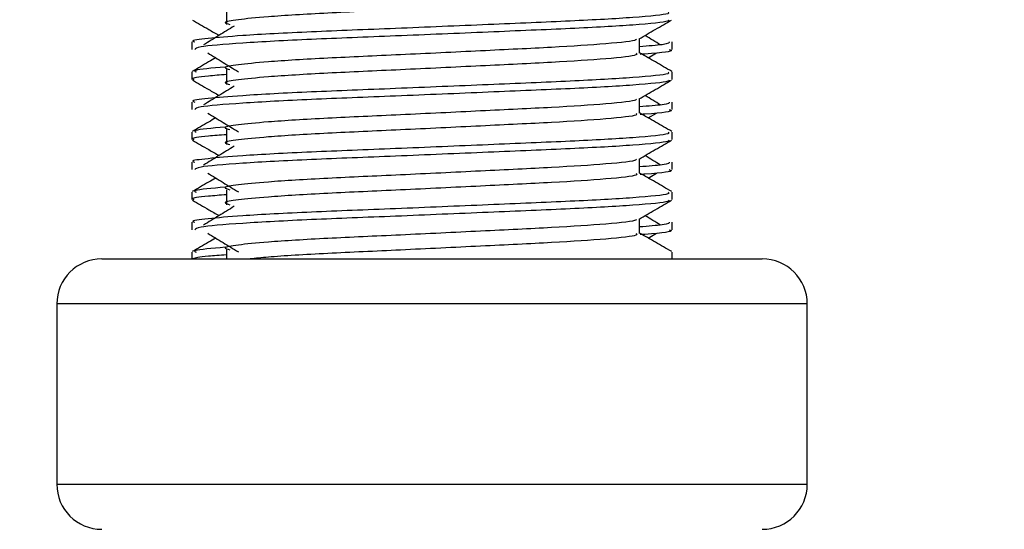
# Model space of a CAD drawing. Header units: millimetres. Extents: x 0 to 420, y 0 to 297.
# Tile 103 of 119: x 315.927 to 317.009, y 202.977 to 203.537. Entities that reach past the tile are written whole.
import ezdxf

# ---------------------------------------------------------------- set-up
doc = ezdxf.new("R2010")
doc.units = ezdxf.units.MM
doc.layers.add('QUOTE', color=174, linetype='Continuous')
doc.styles.add('SLDTEXTSTYLE3', font='TXT', dxfattribs={"width": 0.75})
doc.dimstyles.new('SLDDIMSTYLE0', dxfattribs={"dimtxt": 3, "dimasz": 3, "dimexe": 0, "dimexo": 0.0625, "dimgap": 0.75, "dimtad": 1, "dimlfac": 30.31081, "dimrnd": 1e-09, "dimzin": 12, "dimdsep": 46, "dimtxsty": 'SLDTEXTSTYLE3', "dimsah": 1, "dimcen": 0.09, "dimadec": 0, "dimazin": 3, "dimtfac": 1, "dimtdec": 3, "dimtofl": 0, "dimtmove": 0, "dimatfit": 3, "dimfxl": 0, "dimfrac": 2, "dimtolj": 1, "dimtzin": 12, "dimarcsym": 0})

# ---------------------------------------------------------------- blocks, each defined once
blk = doc.blocks.new('_D_2')
at = {"layer": 'QUOTE'}
for p, q in [((316.3185, 231.6829), (324.3392, 231.6829)), ((322.3392, 201.6903), (322.3392, 231.6829)), ((320.3455, 201.6903), (324.3392, 201.6903))]:
    blk.add_line(p, q, dxfattribs=at)
for points in [[(322.3392, 231.6829), (321.8392, 228.6829), (322.8392, 228.6829)], [(322.3392, 201.6903), (322.8392, 204.6903), (321.8392, 204.6903)]]:
    blk.add_solid(points, dxfattribs=at)
at = {"layer": 'QUOTE', "insert": (318.472, 211.6991), "char_height": 3, "attachment_point": 1, "rotation": 90, "style": 'SLDTEXTSTYLE3'}
blk.add_mtext('909,1', dxfattribs=at)

msp = doc.modelspace()

# ---------------------------------------------------------------- linework, layer by layer
at = {"color": 7, "linetype": 'Continuous', "lineweight": 25}
for p, q in [((316.15457, 203.54788), (316.15457, 203.53139)), ((316.60873, 203.49986), (316.60873, 203.51595)), ((316.11658, 203.51217), (316.11658, 203.50395)), ((316.64445, 203.50395), (316.64445, 203.51217)), ((316.61825, 203.4947), (316.62708, 203.50011)), ((316.11658, 203.47917), (316.11658, 203.47094)), ((316.15457, 203.4819), (316.15457, 203.4654)), ((316.64445, 203.47094), (316.64445, 203.47917)), ((316.11658, 203.44619), (316.11658, 203.43796)), ((316.60873, 203.43388), (316.60873, 203.44997)), ((316.64445, 203.43796), (316.64445, 203.44619)), ((316.61825, 203.42872), (316.62708, 203.43412)), ((316.11658, 203.41319), (316.11658, 203.40496)), ((316.15457, 203.41592), (316.15457, 203.39942)), ((316.64445, 203.40496), (316.64445, 203.41319)), ((316.11658, 203.3802), (316.11658, 203.37198)), ((316.60873, 203.3679), (316.60873, 203.38398)), ((316.64445, 203.37198), (316.64445, 203.3802)), ((316.61825, 203.36273), (316.62708, 203.36814)), ((316.11658, 203.3472), (316.11658, 203.33898)), ((316.15457, 203.34993), (316.15457, 203.33344)), ((316.64445, 203.33898), (316.64445, 203.3472)), ((316.11658, 203.31422), (316.11658, 203.306)), ((316.60873, 203.30191), (316.60873, 203.318)), ((316.64445, 203.306), (316.64445, 203.31422)), ((316.61825, 203.29675), (316.62708, 203.30216)), ((316.11658, 203.28122), (316.11658, 203.27387)), ((316.15457, 203.28395), (316.15457, 203.27387)), ((316.64445, 203.27387), (316.64445, 203.28122)), ((316.01761, 203.27387), (316.41198, 203.27387)), ((316.41198, 203.27387), (316.74342, 203.27387)), ((315.96812, 203.22439), (315.96812, 203.02644)), ((316.41627, 203.22439), (315.96812, 203.22439)), ((316.79291, 203.22439), (316.41627, 203.22439)), ((316.79291, 203.02644), (316.79291, 203.22439)), ((315.96812, 203.02644), (316.79291, 203.02644))]:
    msp.add_line(p, q, dxfattribs=at)
for centre, start, end in [((316.01761, 203.22439), 90, 180), ((316.74342, 203.22439), 0, 90), ((316.01761, 203.02644), 180, 270), ((316.74342, 203.02644), 270, 0)]:
    msp.add_arc(centre, 0.04949, start, end, dxfattribs=at)
for points, knots in [([(316.60478, 203.5658), (316.60551, 203.56516), (316.60768, 203.56324), (316.57555, 203.55955), (316.51532, 203.5557), (316.43436, 203.55186), (316.34624, 203.54751), (316.26283, 203.54386), (316.20119, 203.54011), (316.16566, 203.53653), (316.14908, 203.5339), (316.15554, 203.53212), (316.15841, 203.53133)], [0, 0, 0, 0, 0.059132, 0.1771634, 0.2920638, 0.4068492, 0.5248979, 0.6384095, 0.7547738, 0.8442256, 0.9306466, 1, 1, 1, 1]), ([(316.63988, 203.54515), (316.6407, 203.54452), (316.64317, 203.54261), (316.60606, 203.53893), (316.53641, 203.53508), (316.44279, 203.53124), (316.34085, 203.52689), (316.24449, 203.52324), (316.17286, 203.51949), (316.13275, 203.51591), (316.11441, 203.51375), (316.11885, 203.51247), (316.11988, 203.51217)], [0, 0, 0, 0, 0.0610772, 0.18451233, 0.30467677, 0.42472105, 0.54817425, 0.66688778, 0.78858149, 0.88212869, 0.97250981, 1, 1, 1, 1]), ([(316.11721, 203.53626), (316.12318, 203.53281), (316.13291, 203.52718), (316.14264, 203.52154), (316.14641, 203.51936)], [0, 0, 0, 0, 0.6131696, 1, 1, 1, 1]), ([(316.64129, 203.53622), (316.64109, 203.53581), (316.64025, 203.5341), (316.60615, 203.53068), (316.5364, 203.52684), (316.44277, 203.523), (316.34095, 203.51864), (316.24413, 203.51499), (316.16795, 203.51091), (316.12204, 203.50702), (316.1206, 203.50485), (316.12, 203.50395)], [0, 0, 0, 0, 0.0399117, 0.1661575, 0.2890582, 0.4118359, 0.5381002, 0.6595169, 0.7839817, 0.9096926, 1, 1, 1, 1]), ([(316.1631, 203.52959), (316.15747, 203.52614), (316.14623, 203.51925), (316.135, 203.51237), (316.12939, 203.50892)], [0, 0, 0, 0, 0.49999, 1, 1, 1, 1]), ([(316.60802, 203.51554), (316.61398, 203.51899), (316.62591, 203.5259), (316.63785, 203.53281), (316.64382, 203.53626)], [0, 0, 0, 0, 0.4999356, 1, 1, 1, 1]), ([(316.63164, 203.50892), (316.62603, 203.51237), (316.62036, 203.51585), (316.61468, 203.51933), (316.61462, 203.51936)], [0, 0, 0, 0, 0.9898318, 1, 1, 1, 1]), ([(316.60468, 203.51549), (316.60495, 203.51511), (316.60617, 203.51346), (316.5751, 203.51006), (316.51544, 203.50622), (316.43432, 203.50238), (316.34624, 203.49802), (316.26283, 203.49437), (316.20119, 203.49063), (316.16566, 203.48704), (316.14907, 203.48441), (316.15554, 203.48263), (316.15842, 203.48184)], [0, 0, 0, 0, 0.0351066, 0.1561349, 0.2739528, 0.3916527, 0.5126988, 0.6290926, 0.7484115, 0.8401345, 0.9287498, 1, 1, 1, 1]), ([(316.64115, 203.51217), (316.64129, 203.51119), (316.64154, 203.50952), (316.61826, 203.50771), (316.60873, 203.50696)], [0, 0, 0, 0, 0.5906829, 1, 1, 1, 1]), ([(316.14278, 203.4947), (316.14018, 203.49319), (316.13161, 203.48824), (316.12305, 203.48328), (316.11708, 203.47983)], [0, 0, 0, 0, 0.3033381, 1, 1, 1, 1]), ([(316.13395, 203.50011), (316.13957, 203.49666), (316.15082, 203.48977), (316.16205, 203.48289), (316.16766, 203.47944)], [0, 0, 0, 0, 0.5000113, 1, 1, 1, 1]), ([(316.60478, 203.49981), (316.60551, 203.49917), (316.60768, 203.49726), (316.57555, 203.49357), (316.51532, 203.48972), (316.43436, 203.48588), (316.34624, 203.48153), (316.26283, 203.47788), (316.20119, 203.47413), (316.16566, 203.47055), (316.14908, 203.46791), (316.15554, 203.46614), (316.15841, 203.46535)], [0, 0, 0, 0, 0.059132, 0.1771634, 0.2920638, 0.4068492, 0.5248979, 0.6384095, 0.7547738, 0.8442256, 0.9306466, 1, 1, 1, 1]), ([(316.64395, 203.47983), (316.63798, 203.48328), (316.62624, 203.49007), (316.6145, 203.49687), (316.60873, 203.50021)], [0, 0, 0, 0, 0.50836813, 1, 1, 1, 1]), ([(316.64102, 203.50395), (316.64199, 203.50364), (316.64692, 203.50206), (316.63421, 203.50009), (316.61117, 203.49861), (316.60944, 203.4985)], [0, 0, 0, 0, 0.1837303, 0.9385556, 1, 1, 1, 1]), ([(316.1531, 203.48458), (316.13882, 203.48336), (316.11687, 203.48149), (316.12004, 203.47977), (316.12115, 203.47917)], [0, 0, 0, 0, 0.65104347, 1, 1, 1, 1]), ([(316.63988, 203.47917), (316.6407, 203.47854), (316.64317, 203.47663), (316.60606, 203.47295), (316.53641, 203.4691), (316.44279, 203.46526), (316.34085, 203.46091), (316.24449, 203.45726), (316.17286, 203.45351), (316.13275, 203.44993), (316.11441, 203.44777), (316.11885, 203.44649), (316.11988, 203.44619)], [0, 0, 0, 0, 0.0610772, 0.18451233, 0.30467677, 0.42472105, 0.54817425, 0.66688778, 0.78858149, 0.88212869, 0.97250981, 1, 1, 1, 1]), ([(316.15457, 203.47627), (316.14755, 203.47576), (316.12599, 203.47418), (316.1157, 203.47251), (316.11819, 203.47124), (316.11877, 203.47094)], [0, 0, 0, 0, 0.2705432, 0.831179, 1, 1, 1, 1]), ([(316.11721, 203.47028), (316.12318, 203.46682), (316.13291, 203.46119), (316.14264, 203.45556), (316.14641, 203.45338)], [0, 0, 0, 0, 0.6131696, 1, 1, 1, 1]), ([(316.64129, 203.47023), (316.64109, 203.46982), (316.64025, 203.46812), (316.60615, 203.4647), (316.5364, 203.46085), (316.44277, 203.45701), (316.34095, 203.45266), (316.24413, 203.44901), (316.16795, 203.44493), (316.12204, 203.44103), (316.1206, 203.43887), (316.12, 203.43796)], [0, 0, 0, 0, 0.0399117, 0.1661575, 0.2890582, 0.4118359, 0.5381002, 0.6595169, 0.7839817, 0.9096926, 1, 1, 1, 1]), ([(316.1631, 203.4636), (316.15747, 203.46016), (316.14623, 203.45327), (316.135, 203.44638), (316.12939, 203.44294)], [0, 0, 0, 0, 0.49999, 1, 1, 1, 1]), ([(316.60802, 203.44955), (316.61398, 203.45301), (316.62591, 203.45992), (316.63785, 203.46682), (316.64382, 203.47028)], [0, 0, 0, 0, 0.49993563, 1, 1, 1, 1]), ([(316.63164, 203.44294), (316.62603, 203.44638), (316.62036, 203.44986), (316.61468, 203.45334), (316.61462, 203.45338)], [0, 0, 0, 0, 0.98983176, 1, 1, 1, 1]), ([(316.60468, 203.4495), (316.60495, 203.44913), (316.60617, 203.44747), (316.5751, 203.44408), (316.51544, 203.44023), (316.43432, 203.43639), (316.34624, 203.43204), (316.26283, 203.42839), (316.20119, 203.42464), (316.16566, 203.42106), (316.14907, 203.41843), (316.15554, 203.41665), (316.15842, 203.41585)], [0, 0, 0, 0, 0.0351066, 0.1561349, 0.2739528, 0.3916527, 0.5126988, 0.6290926, 0.7484115, 0.8401345, 0.9287498, 1, 1, 1, 1]), ([(316.64115, 203.44619), (316.64129, 203.4452), (316.64154, 203.44354), (316.61826, 203.44172), (316.60873, 203.44098)], [0, 0, 0, 0, 0.5906829, 1, 1, 1, 1]), ([(316.13395, 203.43412), (316.13957, 203.43068), (316.15082, 203.42379), (316.16205, 203.4169), (316.16766, 203.41346)], [0, 0, 0, 0, 0.5000113, 1, 1, 1, 1]), ([(316.60478, 203.43383), (316.60551, 203.43319), (316.60768, 203.43127), (316.57555, 203.42759), (316.51532, 203.42374), (316.43436, 203.4199), (316.34624, 203.41554), (316.26283, 203.41189), (316.20119, 203.40815), (316.16566, 203.40457), (316.14908, 203.40193), (316.15554, 203.40015), (316.15841, 203.39936)], [0, 0, 0, 0, 0.059132, 0.1771634, 0.2920638, 0.4068492, 0.5248979, 0.6384095, 0.7547738, 0.8442256, 0.9306466, 1, 1, 1, 1]), ([(316.64395, 203.41384), (316.63798, 203.4173), (316.62624, 203.42409), (316.6145, 203.43088), (316.60873, 203.43422)], [0, 0, 0, 0, 0.5083681, 1, 1, 1, 1]), ([(316.64102, 203.43796), (316.64199, 203.43765), (316.64692, 203.43608), (316.63421, 203.43411), (316.61117, 203.43263), (316.60944, 203.43252)], [0, 0, 0, 0, 0.1837303, 0.9385556, 1, 1, 1, 1]), ([(316.14278, 203.42872), (316.14018, 203.42721), (316.13161, 203.42225), (316.12305, 203.4173), (316.11708, 203.41384)], [0, 0, 0, 0, 0.3033381, 1, 1, 1, 1]), ([(316.1531, 203.41859), (316.13882, 203.41738), (316.11687, 203.41551), (316.12004, 203.41379), (316.12115, 203.41319)], [0, 0, 0, 0, 0.6510435, 1, 1, 1, 1]), ([(316.63988, 203.41319), (316.6407, 203.41255), (316.64317, 203.41064), (316.60606, 203.40697), (316.53641, 203.40312), (316.44279, 203.39928), (316.34085, 203.39492), (316.24449, 203.39127), (316.17286, 203.38753), (316.13275, 203.38394), (316.11441, 203.38178), (316.11885, 203.3805), (316.11988, 203.3802)], [0, 0, 0, 0, 0.0610772, 0.1845123, 0.3046768, 0.4247211, 0.5481742, 0.6668878, 0.7885815, 0.8821287, 0.9725098, 1, 1, 1, 1]), ([(316.15457, 203.41029), (316.14755, 203.40978), (316.12599, 203.4082), (316.1157, 203.40653), (316.11819, 203.40525), (316.11877, 203.40496)], [0, 0, 0, 0, 0.2705432, 0.831179, 1, 1, 1, 1]), ([(316.11721, 203.4043), (316.12318, 203.40084), (316.13291, 203.39521), (316.14264, 203.38957), (316.14641, 203.38739)], [0, 0, 0, 0, 0.6131696, 1, 1, 1, 1]), ([(316.64129, 203.40425), (316.64109, 203.40384), (316.64025, 203.40214), (316.60615, 203.39872), (316.5364, 203.39487), (316.44277, 203.39103), (316.34095, 203.38667), (316.24413, 203.38303), (316.16795, 203.37894), (316.12204, 203.37505), (316.1206, 203.37288), (316.12, 203.37198)], [0, 0, 0, 0, 0.03991172, 0.16615754, 0.28905819, 0.41183595, 0.53810024, 0.65951695, 0.7839817, 0.90969264, 1, 1, 1, 1]), ([(316.1631, 203.39762), (316.15747, 203.39418), (316.14623, 203.38729), (316.135, 203.3804), (316.12939, 203.37696)], [0, 0, 0, 0, 0.49998997, 1, 1, 1, 1]), ([(316.60802, 203.38357), (316.61398, 203.38703), (316.62591, 203.39394), (316.63785, 203.40084), (316.64382, 203.4043)], [0, 0, 0, 0, 0.4999356, 1, 1, 1, 1]), ([(316.63164, 203.37696), (316.62603, 203.3804), (316.62036, 203.38388), (316.61468, 203.38736), (316.61462, 203.38739)], [0, 0, 0, 0, 0.9898318, 1, 1, 1, 1]), ([(316.60468, 203.38352), (316.60495, 203.38315), (316.60617, 203.38149), (316.5751, 203.37809), (316.51544, 203.37425), (316.43432, 203.37041), (316.34624, 203.36606), (316.26283, 203.36241), (316.20119, 203.35866), (316.16566, 203.35508), (316.14907, 203.35244), (316.15554, 203.35066), (316.15842, 203.34987)], [0, 0, 0, 0, 0.0351066, 0.1561349, 0.2739528, 0.3916527, 0.5126988, 0.6290926, 0.7484115, 0.8401345, 0.9287498, 1, 1, 1, 1]), ([(316.64115, 203.3802), (316.64129, 203.37922), (316.64154, 203.37755), (316.61826, 203.37574), (316.60873, 203.375)], [0, 0, 0, 0, 0.5906829, 1, 1, 1, 1]), ([(316.13395, 203.36814), (316.13957, 203.3647), (316.15082, 203.35781), (316.16205, 203.35092), (316.16766, 203.34747)], [0, 0, 0, 0, 0.5000113, 1, 1, 1, 1]), ([(316.60478, 203.36785), (316.60551, 203.36721), (316.60768, 203.36529), (316.57555, 203.3616), (316.51532, 203.35775), (316.43436, 203.35391), (316.34624, 203.34956), (316.26283, 203.34591), (316.20119, 203.34216), (316.16566, 203.33858), (316.14908, 203.33595), (316.15554, 203.33417), (316.15841, 203.33338)], [0, 0, 0, 0, 0.059132, 0.1771634, 0.2920638, 0.4068492, 0.5248979, 0.6384095, 0.7547738, 0.8442256, 0.9306466, 1, 1, 1, 1]), ([(316.64395, 203.34786), (316.63798, 203.35131), (316.62624, 203.35811), (316.6145, 203.3649), (316.60873, 203.36824)], [0, 0, 0, 0, 0.5083681, 1, 1, 1, 1]), ([(316.64102, 203.37198), (316.64199, 203.37167), (316.64692, 203.37009), (316.63421, 203.36812), (316.61117, 203.36665), (316.60944, 203.36654)], [0, 0, 0, 0, 0.1837303, 0.9385556, 1, 1, 1, 1]), ([(316.14278, 203.36273), (316.14018, 203.36123), (316.13161, 203.35627), (316.12305, 203.35131), (316.11708, 203.34786)], [0, 0, 0, 0, 0.3033381, 1, 1, 1, 1]), ([(316.63988, 203.3472), (316.6407, 203.34657), (316.64317, 203.34466), (316.60606, 203.34098), (316.53641, 203.33713), (316.44279, 203.3333), (316.34085, 203.32894), (316.24449, 203.32529), (316.17286, 203.32155), (316.13275, 203.31796), (316.11441, 203.3158), (316.11885, 203.31452), (316.11988, 203.31422)], [0, 0, 0, 0, 0.0610772, 0.1845123, 0.3046768, 0.4247211, 0.5481742, 0.6668878, 0.7885815, 0.8821287, 0.9725098, 1, 1, 1, 1]), ([(316.15457, 203.34431), (316.14755, 203.34379), (316.12599, 203.34222), (316.1157, 203.34054), (316.11819, 203.33927), (316.11877, 203.33898)], [0, 0, 0, 0, 0.2705432, 0.831179, 1, 1, 1, 1]), ([(316.1531, 203.35261), (316.13882, 203.35139), (316.11687, 203.34953), (316.12004, 203.3478), (316.12115, 203.3472)], [0, 0, 0, 0, 0.6510435, 1, 1, 1, 1]), ([(316.11721, 203.33831), (316.12318, 203.33486), (316.13291, 203.32923), (316.14264, 203.32359), (316.14641, 203.32141)], [0, 0, 0, 0, 0.6131696, 1, 1, 1, 1]), ([(316.64129, 203.33827), (316.64109, 203.33786), (316.64025, 203.33615), (316.60615, 203.33273), (316.5364, 203.32889), (316.44277, 203.32505), (316.34095, 203.32069), (316.24413, 203.31704), (316.16795, 203.31296), (316.12204, 203.30907), (316.1206, 203.3069), (316.12, 203.306)], [0, 0, 0, 0, 0.03991172, 0.16615754, 0.28905819, 0.41183595, 0.53810024, 0.65951695, 0.7839817, 0.90969264, 1, 1, 1, 1]), ([(316.60802, 203.31759), (316.61398, 203.32104), (316.62591, 203.32795), (316.63785, 203.33486), (316.64382, 203.33831)], [0, 0, 0, 0, 0.4999356, 1, 1, 1, 1]), ([(316.1631, 203.33164), (316.15747, 203.32819), (316.14623, 203.32131), (316.135, 203.31442), (316.12939, 203.31097)], [0, 0, 0, 0, 0.49998997, 1, 1, 1, 1]), ([(316.63164, 203.31097), (316.62603, 203.31442), (316.62036, 203.3179), (316.61468, 203.32138), (316.61462, 203.32141)], [0, 0, 0, 0, 0.9898318, 1, 1, 1, 1]), ([(316.60468, 203.31754), (316.60495, 203.31716), (316.60617, 203.31551), (316.5751, 203.31211), (316.51544, 203.30827), (316.43432, 203.30443), (316.34624, 203.30007), (316.26283, 203.29642), (316.20119, 203.29268), (316.16566, 203.2891), (316.14907, 203.28646), (316.15554, 203.28468), (316.15842, 203.28389)], [0, 0, 0, 0, 0.0351066, 0.1561349, 0.2739528, 0.3916527, 0.5126988, 0.6290926, 0.7484115, 0.8401345, 0.9287498, 1, 1, 1, 1]), ([(316.64115, 203.31422), (316.64129, 203.31324), (316.64154, 203.31157), (316.61826, 203.30976), (316.60873, 203.30901)], [0, 0, 0, 0, 0.5906829, 1, 1, 1, 1]), ([(316.13395, 203.30216), (316.13957, 203.29871), (316.15082, 203.29183), (316.16205, 203.28494), (316.16766, 203.28149)], [0, 0, 0, 0, 0.5000113, 1, 1, 1, 1]), ([(316.60478, 203.30186), (316.60551, 203.30122), (316.60768, 203.29931), (316.57556, 203.29562), (316.51531, 203.29177), (316.4344, 203.28793), (316.34607, 203.28357), (316.26342, 203.27993), (316.20615, 203.27657), (316.18675, 203.27453), (316.18055, 203.27387)], [0, 0, 0, 0, 0.0730493, 0.2188608, 0.3608043, 0.5026057, 0.6484385, 0.7886663, 0.9324183, 1, 1, 1, 1]), ([(316.64395, 203.28188), (316.63798, 203.28533), (316.62624, 203.29212), (316.6145, 203.29892), (316.60873, 203.30226)], [0, 0, 0, 0, 0.5083681, 1, 1, 1, 1]), ([(316.64102, 203.306), (316.64199, 203.30569), (316.64692, 203.30411), (316.63421, 203.30214), (316.61117, 203.30066), (316.60944, 203.30055)], [0, 0, 0, 0, 0.1837303, 0.9385556, 1, 1, 1, 1]), ([(316.14278, 203.29675), (316.14018, 203.29525), (316.13161, 203.29029), (316.12305, 203.28533), (316.11708, 203.28188)], [0, 0, 0, 0, 0.3033381, 1, 1, 1, 1]), ([(316.15457, 203.27833), (316.1474, 203.27781), (316.12536, 203.27624), (316.12071, 203.27483), (316.11758, 203.27387)], [0, 0, 0, 0, 0.3254933, 1, 1, 1, 1]), ([(316.1531, 203.28663), (316.13882, 203.28541), (316.11687, 203.28354), (316.12004, 203.28182), (316.12115, 203.28122)], [0, 0, 0, 0, 0.6510435, 1, 1, 1, 1])]:
    msp.add_open_spline(points, degree=3, knots=knots, dxfattribs=at)

# ---------------------------------------------------------------- dimensions: what is measured, and where the dimension line sits
at = {"layer": 'QUOTE'}
dim = msp.add_linear_dim(base=(322.33917, 231.68288), p1=(318.34555, 201.69028), p2=(314.31854, 231.68288), angle=90, dimstyle='SLDDIMSTYLE0', dxfattribs=at)
dim.commit()
dim.dimension.update_dxf_attribs({"geometry": '_D_2', "text_midpoint": (322.33917, 216.68658), "dimtype": 160})

doc.saveas('drawing.dxf')
